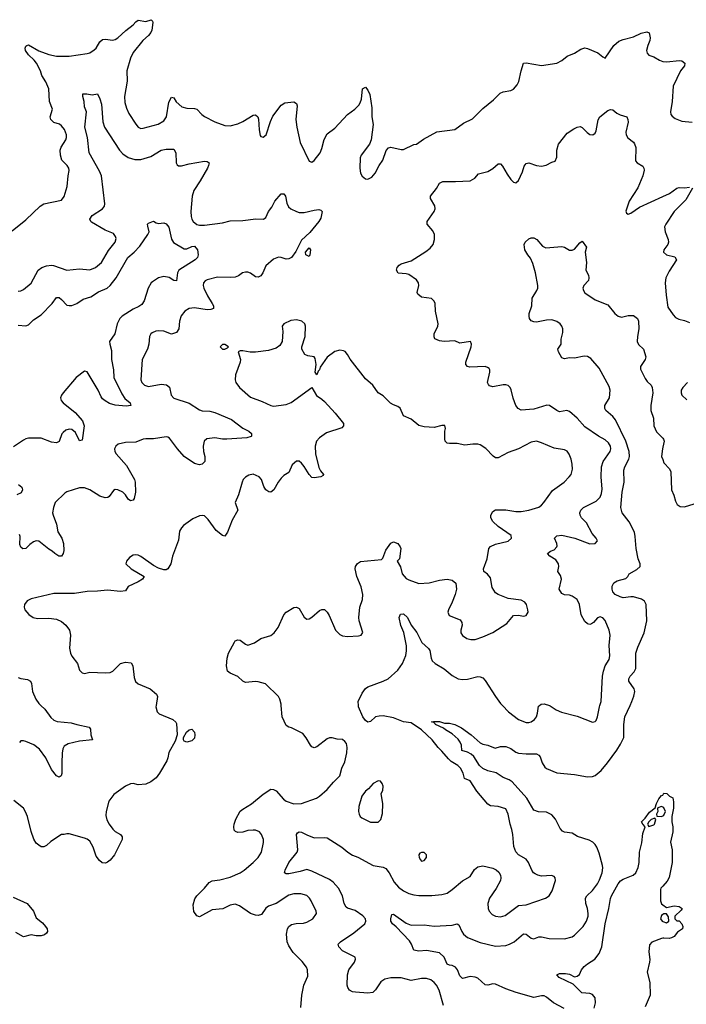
# Model space of a CAD drawing. Header units: inches. Extents: x 2057696 to 2160536, y 827480 to 1016834.
# Tile 94 of 256: x 2094961 to 2100185, y 877659 to 885372. Entities that reach past the tile are written whole.
import ezdxf

# ---------------------------------------------------------------- set-up
doc = ezdxf.new("R2010")
doc.units = ezdxf.units.IN
doc.header["$MEASUREMENT"] = 0
for name, color, linetype in [('C0897', 7, 'Continuous'), ('C0898', 7, 'Continuous'), ('C1807', 7, 'Continuous'), ('C1808', 7, 'Continuous')]:
    doc.layers.add(name, color=color, linetype=linetype)

msp = doc.modelspace()

# ---------------------------------------------------------------- linework, layer by layer
at = {"layer": 'C0897', "color": 5}
for points, elevation in [([(2096029.7, 880000), (2096028.2, 879990), (2096037.3, 879950), (2096054.6, 879934.6), (2096161, 879890), (2096184, 879870), (2096190, 879858), (2096194.7, 879770), (2096179.7, 879720.4), (2096130, 879631.8), (2096122.9, 879590), (2096113.7, 879566.3), (2096057.4, 879470), (2096030, 879434), (2095990, 879401.6), (2095950, 879384.2), (2095890, 879378), (2095849.3, 879389.3), (2095830, 879386.6), (2095790, 879369.4), (2095698, 879302), (2095659.1, 879250), (2095637.7, 879170), (2095637.3, 879137.3), (2095644.5, 879104.5), (2095661.1, 879070), (2095690, 879032.2), (2095710, 879014), (2095750.3, 878990.3), (2095764, 878970), (2095764, 878950), (2095703, 878830), (2095670.3, 878789.7), (2095650, 878772.3), (2095633.8, 878766.2), (2095608.1, 878768.1), (2095585.4, 878785.4), (2095559.8, 878819.7), (2095536, 878890), (2095510, 878936.3), (2095490, 878952.8), (2095470, 878961.3), (2095350, 878994), (2095330, 878995.3), (2095310, 878988.7), (2095290, 878988.7), (2095204.1, 878935.9), (2095170, 878904), (2095150, 878894), (2095130, 878893.2), (2095110, 878905.2), (2095090, 878921.2), (2095073, 878953), (2095050, 879014), (2095022.8, 879130), (2095007.5, 879167.5), (2094990, 879195.1), (2094914.9, 879254.9)], 380), ([(2095126, 880000), (2095157.6, 879970), (2095205.8, 879905.8), (2095230, 879884.2), (2095254.4, 879874.4), (2095365.2, 879865.3), (2095410, 879850.3), (2095504.7, 879830), (2095515.5, 879815.5), (2095519.1, 879770), (2095531, 879730), (2095430, 879721.5), (2095341.4, 879698.6), (2095310, 879680.7), (2095299.6, 879660.4), (2095294.7, 879625.3), (2095290.2, 879550), (2095291.8, 879468.2), (2095286, 879450), (2095270, 879439.3), (2095250, 879449.6), (2095210, 879497.6), (2095165.8, 879590), (2095117.1, 879657.1), (2095072.2, 879692.2), (2095010, 879717.2), (2094990, 879723), (2094970, 879722), (2094960.4, 879710)], 360), ([(2097165.4, 877634.6), (2097173, 877730), (2097187.3, 877810), (2097218.9, 877881.1), (2097215.8, 877930), (2097208.2, 877950), (2097174.1, 877994.1), (2097104.7, 878064.7), (2097070, 878117), (2097057.7, 878150), (2097051.5, 878208.5), (2097059.5, 878250), (2097071.3, 878268.7), (2097090, 878284.9), (2097127.3, 878292.7), (2097185.8, 878294.2), (2097210, 878301.6), (2097259.3, 878330), (2097286, 878370), (2097284.5, 878390), (2097246, 878470), (2097231.9, 878491.9), (2097210, 878511.3), (2097163.7, 878523.7), (2097110, 878523.9), (2097070, 878513.3), (2096970, 878449.7), (2096910, 878427.8), (2096890, 878411.8), (2096856, 878364), (2096830, 878354.7), (2096810, 878356.4), (2096770, 878369.8), (2096684.5, 878430), (2096650, 878442.7), (2096610, 878436.9), (2096553.5, 878406.5), (2096470, 878400.4), (2096370, 878345.1), (2096350, 878351.8), (2096326, 878386), (2096321.4, 878438.6), (2096334.1, 878485.9), (2096349.6, 878510), (2096409.8, 878570.2), (2096445.5, 878614.5), (2096470, 878626.3), (2096530, 878633.8), (2096610, 878654.9), (2096690, 878690.3), (2096719.6, 878710), (2096789.6, 878770), (2096830, 878810.6), (2096855.6, 878850), (2096872.6, 878927.4), (2096871.2, 878950), (2096856.9, 878990), (2096840.9, 879010), (2096810, 879023), (2096790, 879024.7), (2096750, 879019.7), (2096710, 879007.6), (2096670, 879004.5), (2096652.1, 879012.1), (2096642.9, 879022.9), (2096638, 879050), (2096640.7, 879070), (2096655.1, 879110), (2096689, 879171), (2096710.8, 879189.2), (2096778.7, 879230), (2096870, 879305.7), (2096930, 879344.4), (2096950, 879342), (2096970, 879330.3), (2097027.6, 879267.6), (2097050, 879250.3), (2097110, 879229), (2097170, 879233.1), (2097286, 879274), (2097311.8, 879290), (2097370, 879343.1), (2097419.3, 879400.7), (2097469.2, 879450), (2097486, 879510), (2097510, 879558), (2097525.7, 879630), (2097528.2, 879670), (2097522, 879702), (2097510, 879718.4), (2097490, 879733), (2097450, 879736.9), (2097410, 879747.3), (2097390, 879747), (2097370, 879738), (2097290, 879675.1), (2097269.5, 879669.5), (2097250, 879677.2), (2097239.3, 879690), (2097207.3, 879747.3), (2097180.9, 879780.9), (2097090, 879825.2), (2097070, 879829.2), (2097050, 879844), (2097018, 879910), (2097010.5, 880000)], 380), ([(2098282.4, 877650), (2098248.2, 877770), (2098226.3, 877810), (2098207.8, 877830), (2098182, 877850), (2098150, 877862), (2098110, 877860.5), (2098030, 877845.7), (2097950, 877866.4), (2097870, 877867.1), (2097823.5, 877856.5), (2097790, 877835.1), (2097750, 877772), (2097727.6, 877752.4), (2097690, 877745.7), (2097593.7, 877753.7), (2097570, 877758), (2097544.5, 877770), (2097531.8, 877790), (2097527.3, 877810), (2097529.7, 877890), (2097541.1, 877930), (2097583.6, 877990), (2097593.8, 878013.8), (2097589, 878030), (2097490, 878078.4), (2097460.9, 878110), (2097458, 878130), (2097474, 878150), (2097579.9, 878220.1), (2097665.1, 878290), (2097674.5, 878310), (2097670.9, 878330), (2097650, 878352.2), (2097590, 878394.7), (2097530, 878412.4), (2097520.5, 878420.5), (2097504.1, 878450), (2097489.9, 878509.9), (2097458.7, 878570), (2097416.8, 878616.8), (2097390, 878637.2), (2097250, 878702.4), (2097210, 878715.8), (2097159.4, 878700.6), (2097070, 878682.2), (2097050, 878680.5), (2097035.1, 878690), (2097040.5, 878710), (2097071.1, 878770), (2097135.8, 878850), (2097141, 878870), (2097129.8, 878990), (2097136.9, 879003.1), (2097150, 879011.3), (2097170, 879008.9), (2097210, 878985.7), (2097270, 878962.4), (2097350, 878966.7), (2097370, 878963.7), (2097486, 878890), (2097531.4, 878851.4), (2097570, 878826.9), (2097610, 878812.4), (2097730, 878747.6), (2097810, 878732.6), (2097830, 878723.6), (2097857.7, 878690), (2097896.4, 878616.4), (2097930, 878578), (2097970, 878547.8), (2098010, 878528), (2098050, 878516.9), (2098090, 878512.3), (2098190, 878512.3), (2098270, 878520.2), (2098309.8, 878530.2), (2098350, 878558.3), (2098430, 878627), (2098490, 878660.3), (2098524.9, 878715.1), (2098550, 878736.8), (2098590, 878743), (2098670, 878726.3), (2098693.9, 878713.9), (2098714.9, 878694.9), (2098729.3, 878670), (2098732.7, 878650), (2098728.5, 878630), (2098694.3, 878565.7), (2098643.2, 878490), (2098629.3, 878450), (2098631.5, 878410), (2098638.9, 878390), (2098662.6, 878362.6), (2098690, 878349.3), (2098730, 878344.8), (2098764.9, 878355.1), (2098870, 878433.6), (2098930, 878438.5), (2099081.2, 878490), (2099111.2, 878508.8), (2099132.9, 878547.1), (2099160.7, 878630), (2099158, 878650), (2099150, 878661.2), (2099129.6, 878669.6), (2099050, 878663.1), (2099021.2, 878670), (2099000.6, 878680.6), (2098987.6, 878690), (2098973.3, 878710), (2098947.3, 878770), (2098930, 878796), (2098870, 878829.3), (2098850, 878853.2), (2098834.5, 878894.5), (2098826.6, 878990), (2098818.7, 879030), (2098805.6, 879070), (2098789.5, 879150), (2098771.6, 879190), (2098710, 879209.5), (2098650, 879213.3), (2098630, 879227.6), (2098544, 879330), (2098490, 879409.4), (2098447.9, 879427.9), (2098436.8, 879470), (2098414.6, 879510), (2098394.6, 879530), (2098341.7, 879561.7), (2098321.4, 879581.4), (2098270, 879643.4), (2098240.3, 879670), (2098194.6, 879730), (2098110.8, 879810), (2098030, 879862.9), (2097970, 879872.7), (2097890, 879902.6), (2097810, 879917.8), (2097777.2, 879917.2), (2097750.6, 879910), (2097710, 879874.3), (2097690, 879869.7), (2097670, 879882), (2097651.3, 879911.3), (2097617, 879990), (2097616.1, 880000)], 360), ([(2099227.7, 877627.7), (2099144.5, 877670), (2099090, 877715.8), (2099070, 877724.9), (2099050, 877726.9), (2098990, 877714), (2098852.2, 877752.2), (2098770, 877780.4), (2098690, 877817.2), (2098670, 877818.8), (2098630, 877808.5), (2098610, 877812.1), (2098550, 877863.9), (2098530, 877872.9), (2098490, 877876.8), (2098430, 877862.4), (2098410, 877882), (2098391.1, 877930), (2098375.1, 877950), (2098350, 877963.9), (2098330, 877965.8), (2098310, 877974), (2098288.3, 878030), (2098250, 878063.5), (2098150, 878082), (2098090, 878075.6), (2098050, 878083.7), (2098031.8, 878131.8), (2098016.9, 878156.9), (2097910, 878266.6), (2097882, 878290), (2097868.6, 878310), (2097868.6, 878330), (2097878, 878362), (2097890, 878365.5), (2097990, 878295.6), (2098030, 878280.3), (2098130, 878283.1), (2098210, 878270.3), (2098350, 878279.7), (2098390, 878288.5), (2098402.8, 878282.8), (2098425.2, 878230), (2098438.8, 878210), (2098470, 878182), (2098570, 878143.2), (2098690, 878115.2), (2098770, 878119.8), (2098800.5, 878130), (2098836.9, 878150), (2098910, 878210.4), (2098930, 878208.7), (2098970, 878176.5), (2098990, 878173.4), (2099030, 878187), (2099050, 878188.8), (2099110, 878174.6), (2099230, 878172.9), (2099290, 878188.9), (2099310, 878201.1), (2099377.2, 878270), (2099403.5, 878310), (2099416.2, 878350), (2099417.1, 878370), (2099410.8, 878410), (2099396.8, 878450), (2099395.4, 878490), (2099404.2, 878510), (2099450, 878552.2), (2099490, 878604.4), (2099505.8, 878634.2), (2099524.5, 878690), (2099529.7, 878729.7), (2099527.5, 878747.5), (2099502.8, 878842.8), (2099483.6, 878890), (2099471.6, 878910), (2099451.8, 878930), (2099424.5, 878944.5), (2099333.1, 878973.1), (2099290, 878999.1), (2099230, 879008.3), (2099214.8, 879014.7), (2099196.3, 879036.3), (2099159.8, 879110), (2099130, 879144.5), (2099090, 879164.6), (2099027.7, 879167.7), (2098990, 879180.5), (2098934.1, 879274.1), (2098820.9, 879400.9), (2098797, 879417), (2098750, 879434.8), (2098693.6, 879473.6), (2098630, 879488.5), (2098590, 879507), (2098565.4, 879530), (2098519.3, 879599.3), (2098499.1, 879619.1), (2098470, 879634), (2098426.2, 879646.2), (2098422.8, 879690), (2098413.8, 879713.8), (2098396.4, 879736.4), (2098350, 879778), (2098296.9, 879810), (2098283.1, 879823.1), (2098218.4, 879850), (2098217.2, 879857.2), (2098207, 879867), (2098188.7, 879871.3), (2098205.1, 879874.9), (2098250, 879873.4), (2098290, 879860.4), (2098330, 879861.2), (2098370.1, 879850.1), (2098424, 879824), (2098498.4, 879770), (2098570, 879707.7), (2098590, 879697.3), (2098630, 879690.5), (2098685.8, 879665.8), (2098730, 879679.1), (2098770, 879679.3), (2098810, 879662), (2098850, 879634.3), (2098870, 879627.2), (2098930, 879620.2), (2099010, 879620.3), (2099030, 879610.4), (2099039, 879599), (2099056.5, 879550), (2099077.1, 879517.1), (2099090, 879505.7), (2099170, 879472.2), (2099310, 879458.5), (2099410, 879440.2), (2099450, 879444.2), (2099470, 879451.3), (2099517.7, 879490), (2099568, 879550), (2099640.4, 879650), (2099670, 879695.8), (2099695.6, 879750), (2099695.5, 879850), (2099703.1, 879910), (2099744.8, 880000)], 340), ([(2098745, 880000), (2098792.4, 879950), (2098870.4, 879890), (2098930, 879866.7), (2098950, 879866.3), (2098970, 879872), (2098996.2, 879890), (2099011.6, 879910), (2099019.8, 879940.3), (2099025.8, 879994.2), (2099033.7, 880000)], 360), ([(2099112.3, 880000), (2099118.3, 879998.3), (2099165.2, 879965.2), (2099206.9, 879946.9), (2099330, 879915.8), (2099450, 879870.7), (2099470, 879874.8), (2099477.6, 879882.4), (2099489.6, 879910.4), (2099504.4, 879990), (2099507.5, 880000)], 360), ([(2099462.6, 877630), (2099472.8, 877670), (2099469.7, 877710), (2099450, 877737), (2099430, 877744.2), (2099366.6, 877750), (2099297.4, 877817.4), (2099189.3, 877870), (2099169.3, 877890), (2099190, 877899.5), (2099238.3, 877901.7), (2099270, 877896.5), (2099310, 877874.9), (2099330, 877878.7), (2099347.2, 877892.8), (2099364.7, 877930), (2099384.4, 877955.6), (2099410, 877977.6), (2099467.3, 878012.8), (2099502.8, 878057.2), (2099524.2, 878110), (2099549.8, 878290), (2099577.7, 878410), (2099590, 878488), (2099598.7, 878510), (2099650, 878602.8), (2099670, 878625.6), (2099690, 878639.4), (2099769.1, 878670.9), (2099789.7, 878690), (2099808.2, 878730), (2099815.1, 878770), (2099817.4, 878850), (2099835.1, 878924.9), (2099842.9, 878997.1), (2099862, 879050), (2099844, 879070), (2099834, 879090), (2099862, 879118), (2099896, 879164), (2099942, 879198), (2099950, 879232), (2099969, 879270), (2099990, 879294), (2100000, 879297.3)], 320), ([(2100000, 879203.3), (2099990, 879208.7), (2099962, 879198), (2099958, 879190), (2099961, 879170), (2099951.3, 879150), (2099952.7, 879132.7), (2099990, 879131.3), (2100000, 879136.7)], 320), ([(2100000, 878586.1), (2099985.5, 878570), (2099981.7, 878558.3), (2099982, 878470), (2099990, 878446), (2100000, 878439)], 320), ([(2094910, 878499.1), (2095018.8, 878450), (2095070.7, 878390), (2095090, 878338), (2095138.8, 878298.8), (2095164.7, 878270), (2095176, 878250), (2095178, 878230), (2095170, 878218), (2095155.3, 878204.7), (2095130, 878195.3), (2095090, 878195.3), (2095050, 878204), (2094990, 878189.2), (2094930, 878221.2)], 380), ([(2100000, 878362.7), (2099990, 878356), (2099983.7, 878330), (2099996, 878310), (2100000, 878308.7)], 320), ([(2100000, 878176.5), (2099990, 878174.3), (2099915.1, 878144.9), (2099895.8, 878124.2), (2099890.3, 878070.3), (2099898, 878010), (2099896.5, 877990), (2099878.9, 877910), (2099898.9, 877830), (2099900.4, 877730), (2099861.4, 877638.6)], 320)]:
    msp.add_lwpolyline(points, dxfattribs=dict(at, elevation=elevation))
for points, elevation in [([(2096270, 879713.3), (2096250, 879720.9), (2096244.7, 879730), (2096245.4, 879750), (2096268.2, 879791.8), (2096290, 879810.3), (2096310, 879813.7), (2096331.9, 879791.9), (2096334.4, 879770), (2096330, 879745.2), (2096310, 879723.6)], 380), ([(2097770, 879408.7), (2097732, 879390), (2097693.2, 879346.8), (2097670, 879329), (2097643, 879290), (2097618, 879210), (2097616.3, 879170), (2097620.7, 879150), (2097630.5, 879130.5), (2097641.1, 879121.1), (2097710, 879087.3), (2097770, 879087.3), (2097792.3, 879107.7), (2097804.8, 879155.2), (2097807.6, 879230), (2097792.7, 879310), (2097805.6, 879334.4), (2097809.1, 879369.1), (2097802, 879390), (2097788.4, 879408.4)], 380), ([(2099938, 879118), (2099910, 879108), (2099890, 879088), (2099881, 879070), (2099890, 879052), (2099930, 879064.7), (2099935.3, 879070), (2099946, 879106)], 320), ([(2098130, 878848.7), (2098110, 878848.7), (2098096.9, 878843.1), (2098087.7, 878830), (2098091, 878810), (2098101, 878790), (2098110, 878781), (2098130, 878784.7), (2098148.7, 878810), (2098148.7, 878830)], 380)]:
    msp.add_lwpolyline(points, close=True, dxfattribs=dict(at, elevation=elevation))
at = {"layer": 'C0898', "color": 5}
for points, elevation in [([(2094902.8, 883717.2), (2095010, 883803), (2095122.7, 883910), (2095149.2, 883930), (2095290, 883959.3), (2095310, 883987.3), (2095334.5, 884065.5), (2095339.8, 884150), (2095349.7, 884190), (2095346.9, 884210), (2095334.3, 884230), (2095292.7, 884272.7), (2095282, 884310), (2095278.2, 884350), (2095285.5, 884374.5), (2095322.3, 884430), (2095328.4, 884450), (2095328.4, 884470), (2095311.5, 884511.5), (2095290, 884540.5), (2095272.2, 884552.2), (2095230, 884567.6), (2095206.4, 884590), (2095199.2, 884610), (2095217.6, 884670), (2095194.3, 884730), (2095188.4, 884830), (2095165.6, 884885.6), (2095135.9, 884935.9), (2095124.5, 884970), (2095093.2, 885030), (2095075.6, 885055.6), (2095030, 885097.3), (2095006.9, 885130), (2095003.8, 885150), (2095010, 885165.7), (2095016.2, 885170), (2095030, 885174.3), (2095110, 885128.4), (2095190, 885098.9), (2095250, 885085.2), (2095350, 885084.9), (2095490, 885106.5), (2095510, 885112.8), (2095545, 885135), (2095559.7, 885150), (2095590, 885199.5), (2095610, 885216.5), (2095630, 885219.6), (2095690, 885211.6), (2095710, 885216.9), (2095730, 885228.9), (2095791.7, 885288.3), (2095850, 885331.8), (2095870, 885354.4), (2095890, 885368.5), (2095950, 885357.4), (2095991.8, 885371.8), (2096001.1, 885361.1), (2096003.7, 885350), (2095997.8, 885290), (2095990, 885271.8), (2095970, 885247.6), (2095925.8, 885210), (2095850, 885114.7), (2095830.2, 885070), (2095799.6, 884970), (2095803.1, 884890), (2095781.5, 884770), (2095784.2, 884724.2), (2095798, 884678), (2095816.7, 884636.7), (2095870, 884554), (2095890, 884530.6), (2095910, 884520.5), (2095930, 884522), (2096046.7, 884553.3), (2096090, 884579.5), (2096111.7, 884610), (2096130, 884726.8), (2096150, 884765.5), (2096170, 884759.1), (2096187.7, 884727.7), (2096233, 884690), (2096270, 884677.8), (2096330, 884677.4), (2096350, 884672.2), (2096388, 884628), (2096410, 884612.4), (2096490, 884572.2), (2096570, 884543.7), (2096610, 884540.3), (2096670, 884556.9), (2096710, 884573.8), (2096790, 884623.7), (2096810, 884626), (2096828, 884610), (2096833.1, 884593.1), (2096837.6, 884510), (2096845.1, 884465.1), (2096850, 884456), (2096870, 884450.8), (2096891.6, 884470), (2096925.7, 884574.3), (2096944, 884616), (2097010, 884702), (2097040.1, 884719.9), (2097110, 884727.7), (2097130, 884716), (2097135.8, 884695.8), (2097125, 884590), (2097133, 884530), (2097160.2, 884410), (2097230, 884264.7), (2097250, 884254.8), (2097270, 884267.7), (2097316.8, 884330), (2097330, 884362.8), (2097346.8, 884433.2), (2097370, 884478.4), (2097430, 884522), (2097530, 884628.8), (2097586.6, 884670), (2097618.4, 884701.6), (2097630, 884720.7), (2097639.3, 884750), (2097648.6, 884831.4), (2097670, 884842), (2097690, 884820.7), (2097705.7, 884785.7), (2097721.3, 884681.3), (2097721.3, 884610), (2097731.4, 884550), (2097714.9, 884430), (2097703.6, 884396.4), (2097637.4, 884310), (2097629.1, 884290), (2097627.6, 884210), (2097632.4, 884170), (2097644.9, 884144.9), (2097670, 884126), (2097690, 884123.8), (2097721, 884139), (2097747, 884170), (2097778, 884230), (2097807.5, 884272.5), (2097832.3, 884347.7), (2097852.5, 884367.5), (2097870, 884374), (2097950, 884354), (2097970, 884355.5), (2098050, 884393.4), (2098070, 884397.3), (2098124.6, 884435.4), (2098230, 884493), (2098370, 884510.5), (2098440, 884560), (2098510, 884594.9), (2098590, 884677), (2098674.9, 884745.1), (2098725, 884795), (2098750, 884806), (2098810, 884816.4), (2098830, 884828), (2098858.7, 884861.3), (2098872.9, 884887.1), (2098890, 884971), (2098910, 885030.8), (2098930, 885034), (2099050, 885014), (2099170, 885030.4), (2099208.5, 885051.5), (2099250, 885086), (2099309.2, 885110), (2099358, 885142), (2099390, 885150.3), (2099410, 885146), (2099491.8, 885111.8), (2099530, 885081), (2099550, 885071.3), (2099616.3, 885170), (2099656.8, 885203.2), (2099690, 885217.4), (2099770, 885238.3), (2099830, 885267), (2099876.4, 885276.4), (2099894, 885270), (2099900.5, 885230), (2099899.3, 885210), (2099883, 885170), (2099873.4, 885130), (2099877.3, 885110), (2099890, 885094.8), (2099930, 885080.5), (2099974.1, 885054.1), (2100000, 885044.8)], 380), ([(2094950, 883244.9), (2094970, 883248), (2094990, 883258), (2095051, 883309), (2095106, 883410), (2095134, 883430), (2095170, 883445), (2095209.5, 883449.5), (2095226.7, 883446.7), (2095330, 883409.1), (2095430, 883420.3), (2095510, 883412.9), (2095556.2, 883430), (2095603.5, 883470), (2095656.2, 883563.8), (2095709.7, 883630), (2095716.9, 883656.9), (2095712.7, 883672.7), (2095696.2, 883696.2), (2095630, 883723.5), (2095525.1, 883785.1), (2095518, 883790), (2095511.8, 883810), (2095530, 883837.6), (2095609.7, 883890.3), (2095625.1, 883910), (2095629.6, 883930.4), (2095601.1, 884150), (2095586.2, 884186.2), (2095504.8, 884330), (2095491.6, 884450), (2095472.4, 884530), (2095483.9, 884650), (2095468.7, 884690), (2095465.6, 884730), (2095455.8, 884770), (2095457.2, 884790), (2095487.9, 884792.1), (2095530, 884784), (2095570.6, 884790), (2095590, 884750.7), (2095602.1, 884710), (2095612.8, 884572.8), (2095625.1, 884530), (2095744.4, 884350), (2095770, 884320.8), (2095810, 884292.3), (2095864.2, 884275.8), (2095910, 884277.4), (2095990, 884299.6), (2096070, 884350.2), (2096110, 884357.8), (2096170, 884358), (2096183.7, 884330), (2096186.4, 884250), (2096194.6, 884234.6), (2096206.9, 884226.9), (2096230, 884227.2), (2096290, 884242.3), (2096410, 884263.1), (2096430, 884261.6), (2096444.9, 884250), (2096442, 884230), (2096432.4, 884210), (2096376.5, 884110), (2096326.1, 884033.9), (2096313.1, 883990), (2096303.5, 883870), (2096306, 883830), (2096310.3, 883810), (2096321.1, 883790), (2096350, 883766.5), (2096370, 883761.3), (2096410, 883761.8), (2096550, 883780.2), (2096610, 883795.2), (2096710, 883798.2), (2096812.6, 883812.6), (2096871.5, 883808.5), (2096890, 883822.8), (2096911.8, 883868.2), (2096936.9, 883903.1), (2096961.6, 883950), (2097010, 884006.8), (2097030, 884006.8), (2097044, 883990), (2097054.9, 883934.9), (2097066.4, 883906.4), (2097086, 883890), (2097130, 883868.2), (2097150, 883861.6), (2097190, 883860.3), (2097270, 883881.1), (2097305.2, 883885.2), (2097320.7, 883880.7), (2097330.7, 883870), (2097321.7, 883818.3), (2097305.5, 883790), (2097233.9, 883706.1), (2097170, 883646), (2097125, 883555), (2097091, 883509), (2097070, 883497.4), (2097050, 883497.2), (2097010, 883509.7), (2096990, 883511.1), (2096950, 883496.4), (2096890, 883444.7), (2096865.8, 883390), (2096850, 883365.4), (2096830, 883355.3), (2096810, 883358), (2096770, 883387.6), (2096750, 883394.7), (2096730, 883395.1), (2096706, 883390), (2096675.3, 883364.7), (2096650, 883356.2), (2096610, 883351.6), (2096510, 883355.6), (2096430, 883334.3), (2096414.3, 883325.7), (2096402, 883310), (2096399.6, 883290), (2096405.2, 883270), (2096433.4, 883210), (2096470.3, 883150), (2096479.5, 883130), (2096479.1, 883110), (2096458, 883102), (2096430, 883099.3), (2096330, 883114.6), (2096289.2, 883110.8), (2096254.9, 883090), (2096226.6, 883053.4), (2096214, 883010), (2096208.7, 882951.3), (2096190, 882922), (2096150, 882909.7), (2096090, 882930.9), (2096050, 882935.4), (2096027.7, 882932.2), (2096000.2, 882919.7), (2095988.2, 882910), (2095979.5, 882890), (2095973.8, 882830), (2095962.8, 882790), (2095922, 882710), (2095911.6, 882550), (2095919.6, 882530), (2095938.4, 882510), (2095970, 882498), (2096070, 882517.6), (2096112.5, 882512.5), (2096134, 882494), (2096148.2, 882430), (2096168.5, 882408.5), (2096290, 882367.7), (2096370, 882315.9), (2096390, 882308.8), (2096450, 882305.4), (2096490, 882295.9), (2096621.2, 882241.2), (2096710, 882172.9), (2096758, 882150), (2096778, 882130), (2096778, 882110), (2096774.1, 882105.9), (2096742.4, 882097.6), (2096584.9, 882085), (2096550, 882086.2), (2096490, 882097.7), (2096428, 882090), (2096406.5, 882070), (2096399, 882030), (2096402.7, 881990), (2096412.7, 881950), (2096411.8, 881910), (2096390.8, 881890), (2096370, 881885.1), (2096330, 881894.7), (2096250, 881950.8), (2096197.2, 882010), (2096133.9, 882093.9), (2096121.3, 882101.3), (2096110, 882104.2), (2096009.7, 882089.7), (2095950, 882089.7), (2095930, 882086.3), (2095870, 882063.1), (2095790, 882060.5), (2095732.1, 882047.9), (2095713.4, 882030), (2095704.9, 882010), (2095707.7, 881990), (2095718, 881970), (2095799.2, 881879.2), (2095860.2, 881770), (2095867.1, 881750), (2095869.1, 881670), (2095858.8, 881621.2), (2095850, 881608.2), (2095830, 881602), (2095810, 881616.2), (2095790, 881649.6), (2095770, 881669.7), (2095730, 881689.7), (2095710, 881691.1), (2095696, 881684), (2095663.1, 881636.9), (2095651.5, 881628.5), (2095630, 881625.4), (2095590, 881638.5), (2095510, 881689.7), (2095470, 881705.6), (2095430, 881704.5), (2095330, 881674), (2095315.6, 881664.4), (2095240.4, 881590), (2095224.9, 881550), (2095219.3, 881510), (2095223, 881490), (2095250, 881421), (2095261.2, 881361.2), (2095291.8, 881310), (2095305.7, 881270), (2095306.4, 881213.6), (2095302, 881190), (2095290, 881169.5), (2095268.7, 881170), (2095235.3, 881190), (2095215.3, 881210), (2095190, 881223.7), (2095110, 881287.3), (2095090, 881289.6), (2095070, 881280.7), (2095040.2, 881259.8), (2095010, 881229.6), (2094987.1, 881227.1), (2094970, 881240.9), (2094962.2, 881262.2), (2094964.4, 881324.4), (2094960.5, 881340.5)], 360), ([(2099507.5, 880000), (2099516.9, 880030), (2099528.5, 880230), (2099535.1, 880270), (2099549.8, 880310), (2099579.7, 880360.3), (2099586.8, 880390), (2099580.4, 880470), (2099587.6, 880550), (2099580.7, 880590), (2099550, 880665.2), (2099530, 880687), (2099522, 880690), (2099510, 880693.3), (2099490, 880686.6), (2099457.3, 880650), (2099441.3, 880638.7), (2099430, 880634), (2099410, 880638.4), (2099390, 880657), (2099360.4, 880710), (2099346.6, 880790), (2099329.5, 880830), (2099290, 880856.9), (2099270, 880863), (2099230, 880865.6), (2099210, 880876), (2099189.6, 880910), (2099207.9, 880990), (2099198.7, 881018.7), (2099177.4, 881050), (2099186.6, 881090), (2099184.5, 881110), (2099162.1, 881142.1), (2099115.1, 881170), (2099097, 881190), (2099121.2, 881210), (2099150, 881220.3), (2099170, 881242), (2099173.3, 881250), (2099169.7, 881270), (2099153.3, 881310), (2099170, 881330.2), (2099210, 881334), (2099311.8, 881311.8), (2099430, 881265.7), (2099471.2, 881268.8), (2099489.3, 881290), (2099479.3, 881310), (2099446.3, 881346.3), (2099402, 881430), (2099364.7, 881470), (2099352.8, 881490), (2099351.1, 881510), (2099358, 881530), (2099378.4, 881550), (2099479.8, 881600.2), (2099510, 881630.6), (2099520.5, 881659.5), (2099525.8, 881694.2), (2099517.5, 881790), (2099521, 881870), (2099532.5, 881910), (2099589, 881990), (2099593.7, 882010), (2099590.6, 882030), (2099576.1, 882056.1), (2099550, 882080.8), (2099495.8, 882110), (2099390, 882183.1), (2099330, 882249.7), (2099270, 882302), (2099249.6, 882309.6), (2099190, 882300.5), (2099170, 882309.6), (2099112.7, 882350), (2099092.3, 882352.2), (2098990, 882320.4), (2098890, 882313), (2098866.1, 882326.1), (2098850, 882349.3), (2098827.4, 882407.4), (2098813, 882473), (2098805.4, 882490), (2098790, 882505.4), (2098770, 882511.9), (2098750, 882510.8), (2098670, 882495.6), (2098643.3, 882503.3), (2098633.6, 882513.6), (2098627.6, 882530), (2098645.6, 882610), (2098644.5, 882630), (2098638.9, 882638.9), (2098628.1, 882648.1), (2098610, 882654), (2098489.7, 882649.7), (2098470, 882656), (2098458, 882670), (2098456.9, 882690), (2098498.7, 882810), (2098502, 882830), (2098494, 882850), (2098410, 882838.7), (2098370, 882856.2), (2098288.7, 882851.3), (2098250, 882856.4), (2098213.3, 882873.3), (2098208, 882888), (2098209.7, 882910), (2098238.7, 882970), (2098240.7, 882990), (2098219.5, 883090), (2098216, 883150), (2098210, 883168), (2098189.1, 883189.1), (2098110, 883199.5), (2098082, 883222), (2098075.5, 883235.5), (2098087.8, 883290), (2098086, 883310), (2098070, 883335.1), (2098010, 883374.7), (2097990, 883381.3), (2097927.6, 883387.6), (2097912.7, 883410), (2097919.5, 883430), (2097935.1, 883450), (2097950, 883458.7), (2098030, 883483), (2098144.9, 883555.1), (2098177.7, 883582.3), (2098200.9, 883610), (2098212.7, 883650), (2098212.3, 883690), (2098198.3, 883718.3), (2098155.1, 883770), (2098154.5, 883790), (2098209.6, 883870), (2098217.6, 883890), (2098214.9, 883914.9), (2098180.9, 883970), (2098180.9, 883990), (2098227, 884050), (2098250, 884090.5), (2098276.2, 884103.8), (2098376.9, 884103.1), (2098490, 884110.7), (2098529, 884130), (2098556.6, 884163.4), (2098630, 884182.4), (2098670, 884206), (2098710, 884242), (2098722.8, 884242.8), (2098730, 884242.8), (2098744.9, 884224.9), (2098780.7, 884160.7), (2098810, 884120.7), (2098830, 884098.8), (2098850, 884094.8), (2098870, 884111), (2098900.7, 884179.3), (2098915.6, 884224.4), (2098930, 884246), (2098950, 884250.8), (2099010, 884230.4), (2099050, 884224.4), (2099087.2, 884232.8), (2099130, 884256), (2099157.2, 884262.8), (2099170, 884294), (2099169.3, 884350), (2099184.1, 884395.9), (2099250, 884482), (2099303.2, 884516.8), (2099329.5, 884530.5), (2099354.4, 884534.4), (2099370, 884527.7), (2099408, 884488), (2099430, 884472.7), (2099451.2, 884468.8), (2099470, 884482), (2099479.8, 884500.2), (2099493.7, 884586.3), (2099507.6, 884610), (2099570, 884661.6), (2099590, 884668), (2099610, 884664.9), (2099640.3, 884640.3), (2099666.1, 884626.1), (2099718, 884610), (2099727.7, 884590), (2099728.2, 884570), (2099710.4, 884490), (2099712.4, 884470), (2099725.8, 884445.8), (2099770, 884412.7), (2099779.9, 884399.9), (2099788.5, 884370), (2099787.1, 884267.1), (2099798.8, 884250), (2099843.4, 884223.4), (2099853, 884210), (2099854.2, 884194.2), (2099844.6, 884150), (2099806, 884054), (2099736.4, 883950), (2099710.9, 883870.9), (2099717.3, 883857.3), (2099730, 883848.4), (2099750, 883856.3), (2099817.6, 883902.4), (2100000, 883986.1)], 360), ([(2094950, 882978.9), (2095010, 882974), (2095030, 882981.7), (2095070, 883020.3), (2095130, 883059.5), (2095214.5, 883150), (2095250, 883196.4), (2095270, 883195.3), (2095290, 883180.3), (2095330, 883136.9), (2095350, 883132.4), (2095370, 883134.2), (2095410, 883147.5), (2095457.5, 883182.5), (2095518.8, 883201.2), (2095578.7, 883241.3), (2095647.3, 883270), (2095670, 883289.4), (2095717.5, 883350), (2095809.8, 883510), (2095857.4, 883550), (2095902, 883598), (2095966.6, 883690), (2095976, 883710), (2095965.2, 883754.8), (2095964, 883770), (2095970, 883778), (2096010, 883794), (2096030, 883781), (2096050, 883774.8), (2096090, 883781), (2096110, 883774), (2096130, 883746.8), (2096151.9, 883651.9), (2096166.7, 883626.7), (2096250, 883577.8), (2096270, 883576.3), (2096310, 883595.3), (2096330, 883597), (2096354.7, 883570), (2096360.7, 883530), (2096355.1, 883510), (2096335.2, 883490), (2096209, 883411), (2096197.5, 883390), (2096190, 883325.6), (2096170, 883329.8), (2096132.5, 883352.5), (2096090, 883359.7), (2096050, 883349.3), (2096000.8, 883319.2), (2095990.2, 883310), (2095969.2, 883270), (2095935.5, 883170), (2095917.9, 883142.1), (2095895.7, 883124.3), (2095850, 883105), (2095763.8, 883050), (2095746.4, 883030), (2095725.4, 882990), (2095706.5, 882910), (2095665.7, 882850), (2095666.5, 882830), (2095679.5, 882779.5), (2095680.9, 882710), (2095695.5, 882630), (2095700.2, 882570), (2095761.5, 882441.5), (2095784.8, 882404.8), (2095826, 882370), (2095831.3, 882350), (2095795.2, 882344.8), (2095710, 882351.3), (2095664.4, 882364.4), (2095630, 882385.6), (2095610, 882401.6), (2095598.4, 882418.4), (2095575.5, 882470), (2095490, 882613.3), (2095470, 882618), (2095403, 882570), (2095302.4, 882450), (2095288.2, 882430), (2095281.6, 882410), (2095285.5, 882390), (2095302.4, 882370), (2095395.6, 882295.6), (2095453.7, 882230), (2095465.7, 882190), (2095450, 882079), (2095430, 882073.2), (2095398.5, 882138.5), (2095370, 882161.1), (2095350, 882163.5), (2095323.4, 882156.6), (2095301, 882139), (2095292.1, 882127.9), (2095271.3, 882068.7), (2095250, 882056.9), (2095210, 882062.6), (2095130, 882093), (2095030, 882093.3), (2095010, 882089.6), (2094990, 882078.4), (2094913.7, 882026.3)], 340), ([(2099744.8, 880000), (2099758.6, 880030), (2099774.2, 880074.2), (2099780.7, 880110), (2099776.8, 880130), (2099733.3, 880190), (2099733.3, 880210), (2099744.8, 880230), (2099775.7, 880264.3), (2099788.4, 880290), (2099789, 880410), (2099804.4, 880455.6), (2099855.1, 880570), (2099875.7, 880664.3), (2099871.5, 880791.5), (2099858.1, 880818.2), (2099833.2, 880833.2), (2099770, 880850.7), (2099750, 880852.4), (2099690, 880844.5), (2099666, 880850), (2099627, 880870), (2099609.6, 880890), (2099604.5, 880910), (2099604.8, 880935.2), (2099618, 880962), (2099643.8, 880976.2), (2099710, 880994.4), (2099727.3, 881010), (2099736.2, 881030), (2099796, 881064), (2099822, 881090), (2099822.7, 881110), (2099807.3, 881150), (2099791.4, 881230), (2099784.9, 881324.9), (2099778.1, 881358.2), (2099738.3, 881438.3), (2099681.7, 881510), (2099670.9, 881550), (2099683, 881670), (2099699.1, 881750), (2099696.5, 881843.5), (2099704.2, 881870), (2099735.4, 881930), (2099739.5, 881950), (2099738, 881990), (2099711.2, 882070), (2099630, 882238.7), (2099610, 882264), (2099554.5, 882310), (2099545.9, 882325.9), (2099546.6, 882350), (2099582, 882410), (2099587.7, 882470), (2099579.2, 882499.2), (2099502, 882642), (2099437.1, 882717.1), (2099410, 882734), (2099384.2, 882735.8), (2099310, 882720.7), (2099270, 882722.7), (2099230, 882716), (2099210, 882724), (2099182.7, 882770), (2099179, 882790), (2099204, 882830), (2099203.7, 882870), (2099217.3, 882922.8), (2099216.4, 882950), (2099209.7, 882970), (2099195.8, 882990), (2099170, 883007.2), (2099130, 883019.7), (2099090, 883018.9), (2099010, 883002), (2098990, 883004.5), (2098970, 883014), (2098957.2, 883030), (2098953.2, 883050), (2098953.2, 883070), (2098974, 883130), (2098977.2, 883190), (2099014, 883250), (2099020.5, 883270), (2099020.5, 883290), (2099002.6, 883390), (2098981.3, 883461.3), (2098964.1, 883504.1), (2098942, 883530), (2098919, 883570), (2098914, 883610), (2098921.2, 883630), (2098950, 883654), (2098970, 883662.8), (2098990, 883662.8), (2099014.8, 883650), (2099057.6, 883597.6), (2099085.1, 883585.1), (2099210, 883595.5), (2099231.3, 883590), (2099270, 883566.8), (2099290, 883566.8), (2099310, 883574), (2099350, 883622.8), (2099370, 883636), (2099402, 883590), (2099391.3, 883550), (2099402.8, 883470), (2099397.3, 883410), (2099417.3, 883370), (2099420.7, 883350), (2099418.8, 883330), (2099382, 883290), (2099373, 883270), (2099378.4, 883250), (2099390, 883233.4), (2099470, 883176.4), (2099570, 883138.4), (2099624.4, 883070), (2099650, 883048.4), (2099677.2, 883042.8), (2099730, 883055.5), (2099770, 883054.9), (2099802, 883030), (2099810, 883011.3), (2099814, 882950), (2099802.7, 882890), (2099800.3, 882850), (2099810, 882827.7), (2099850.5, 882790), (2099868, 882730), (2099863, 882710), (2099825.1, 882654.9), (2099826.4, 882633.6), (2099862.3, 882562.3), (2099879.1, 882539.1), (2099910.3, 882510.3), (2099917.6, 882490), (2099922.7, 882450), (2099907.6, 882350), (2099906.7, 882310), (2099927.6, 882250), (2099931.2, 882190), (2099950, 882143.7), (2100000, 882093.1)], 340), ([(2097010.5, 880000), (2097009.7, 880010.3), (2097000.4, 880050), (2096990, 880071.5), (2096888.5, 880168.5), (2096830, 880186.3), (2096810, 880188.2), (2096730, 880180.9), (2096710, 880189.5), (2096670, 880227.3), (2096610, 880252.7), (2096590, 880269.3), (2096582.6, 880310), (2096586.2, 880370), (2096596.4, 880410), (2096643.3, 880496.7), (2096650, 880505.5), (2096670, 880514.9), (2096690, 880513), (2096730, 880480.5), (2096750, 880472.4), (2096800.9, 880490), (2096850, 880524.2), (2096930, 880548.4), (2096956.2, 880570), (2096986.6, 880610), (2097030, 880710.4), (2097050, 880730.4), (2097110, 880768.2), (2097130.4, 880770.4), (2097150, 880758.8), (2097190, 880690.8), (2097210, 880677.3), (2097230, 880678.8), (2097250, 880690.7), (2097310, 880744), (2097330, 880750.8), (2097350, 880751), (2097370, 880731), (2097385.1, 880705.1), (2097437.1, 880590), (2097470, 880557.1), (2097490, 880546.4), (2097530, 880540.5), (2097615.5, 880544.5), (2097638, 880550), (2097649, 880571), (2097622.3, 880662.3), (2097618.7, 880690), (2097626.9, 880770), (2097646.9, 880830), (2097651, 880870), (2097636, 880930), (2097603.1, 881010), (2097589.7, 881070), (2097591.5, 881090), (2097607.2, 881112.8), (2097632.2, 881127.8), (2097795.6, 881144.4), (2097806.3, 881153.7), (2097830, 881217), (2097870, 881270.7), (2097890, 881280.7), (2097924.7, 881270), (2097943.5, 881243.5), (2097946.8, 881230), (2097937.3, 881150), (2097918, 881130), (2097945.3, 881085.3), (2097959.5, 881030), (2097990, 880994.4), (2098010, 880983.1), (2098090, 880956.4), (2098170, 880961.7), (2098250, 880982), (2098310, 880988.4), (2098350, 880980.5), (2098377.7, 880957.7), (2098384.4, 880910), (2098374, 880870), (2098351.2, 880808.8), (2098320.4, 880750), (2098315.5, 880730), (2098326.1, 880706.1), (2098413.4, 880670), (2098426, 880650), (2098428.4, 880630), (2098418.4, 880590), (2098418.4, 880570), (2098430, 880548), (2098464.2, 880524.2), (2098496.2, 880516.2), (2098530, 880517.4), (2098590, 880537.4), (2098670, 880572.8), (2098778.3, 880641.7), (2098830, 880706), (2098870, 880706.8), (2098910, 880698.8), (2098930, 880704.7), (2098945.2, 880730), (2098943.7, 880750), (2098931.6, 880790), (2098919.5, 880810), (2098890, 880826), (2098790, 880836.9), (2098710.5, 880869.5), (2098690, 880883.5), (2098664.2, 880924.2), (2098650, 880999.5), (2098628, 881028), (2098599.5, 881050), (2098594.5, 881070), (2098624, 881150), (2098638.4, 881230), (2098650, 881244.9), (2098690, 881263.7), (2098790, 881287), (2098816, 881310), (2098811.2, 881331.2), (2098710, 881403.1), (2098670, 881442.4), (2098653.3, 881470), (2098653.6, 881490), (2098670, 881520.7), (2098690, 881532.7), (2098770, 881532.4), (2098850, 881519.5), (2098890, 881518.7), (2098950, 881528.8), (2099030, 881554), (2099050, 881568.5), (2099068, 881590), (2099136, 881684), (2099227.3, 881750), (2099266, 881790), (2099281.6, 881810), (2099293, 881850), (2099291.3, 881890), (2099283.6, 881930), (2099268.1, 881968.1), (2099252.1, 881992.1), (2099230, 882001.3), (2099150, 882016.4), (2099050, 882058.2), (2099010.3, 882069.7), (2098970, 882062), (2098870.2, 882009.8), (2098790, 881981.7), (2098710, 881938.7), (2098690, 881939.6), (2098672.1, 881952.1), (2098613.4, 882013.4), (2098570, 882042.4), (2098550, 882047.6), (2098512.7, 882047.3), (2098450, 882039.3), (2098390, 882052.7), (2098330, 882052), (2098310, 882056), (2098296, 882070), (2098291.8, 882090), (2098292, 882148), (2098297.2, 882170), (2098292.9, 882192.9), (2098270, 882192.7), (2098210, 882176.9), (2098130, 882183), (2098090, 882194), (2098030, 882242.9), (2097969.6, 882269.6), (2097942, 882330), (2097923.2, 882343.2), (2097890, 882354.5), (2097867.6, 882367.6), (2097810, 882425.2), (2097769.2, 882450), (2097729.5, 882509.5), (2097670, 882559), (2097551.5, 882711.5), (2097529.3, 882750), (2097511.5, 882771.5), (2097498, 882778), (2097470, 882782.7), (2097430, 882772.7), (2097370, 882729.3), (2097314.9, 882650), (2097310, 882629.2), (2097300.9, 882619.1), (2097288.9, 882588.9), (2097277.2, 882610), (2097284.5, 882670), (2097277, 882717), (2097268, 882730), (2097218.6, 882738.6), (2097195.3, 882750), (2097172.7, 882790), (2097172.3, 882810), (2097199.3, 882890), (2097202, 882970), (2097194.5, 882990), (2097172.7, 883010), (2097130, 883020.5), (2097085.5, 883014.5), (2097030.5, 882989.5), (2097018.8, 882970), (2097022, 882930), (2097019.1, 882850), (2097000.9, 882819.1), (2096970, 882797.6), (2096910, 882779.7), (2096810, 882768.5), (2096768.1, 882768.1), (2096710, 882779.3), (2096690, 882779), (2096672, 882770), (2096692.7, 882710), (2096690, 882689), (2096652, 882590), (2096648.4, 882550), (2096655.8, 882530), (2096683.7, 882490), (2096770, 882414.3), (2096862, 882382), (2096930, 882348.7), (2096950, 882345.3), (2097050, 882358.3), (2097087.6, 882372.4), (2097250.7, 882490.7), (2097286.9, 882426.9), (2097330, 882399.1), (2097350, 882380.7), (2097433.4, 882290), (2097498.8, 882210), (2097498.8, 882190), (2097485.5, 882174.5), (2097364.9, 882135), (2097310, 882096.9), (2097286.5, 882070), (2097276.1, 882030), (2097279.7, 881970), (2097305.4, 881865.4), (2097318.7, 881838.7), (2097342, 881810), (2097338.4, 881801.6), (2097322, 881790), (2097270, 881784.2), (2097250, 881787), (2097230, 881809.2), (2097190, 881873.2), (2097170, 881897.2), (2097150, 881914), (2097130, 881914), (2097095.2, 881884.8), (2097070, 881824), (2097030, 881800.7), (2097010, 881779.6), (2096985.7, 881750), (2096952, 881690), (2096930, 881671.8), (2096912.5, 881672.5), (2096889.5, 881689.5), (2096875.3, 881715.3), (2096856.3, 881770), (2096838, 881790), (2096790, 881811.5), (2096756.2, 881803.8), (2096730, 881789.4), (2096713, 881770), (2096704.4, 881750), (2096675.5, 881650), (2096650.5, 881590), (2096670.3, 881530), (2096627.2, 881452.8), (2096590, 881357.2), (2096570, 881326.6), (2096550, 881332), (2096500.4, 881370), (2096437.5, 881457.5), (2096410, 881486), (2096390, 881489.4), (2096370, 881486.6), (2096317.7, 881462.3), (2096246, 881410), (2096228.2, 881391.8), (2096214.6, 881365.4), (2096205.9, 881294.2), (2096159.3, 881170), (2096146, 881110), (2096122.8, 881070), (2096110, 881063.6), (2096090, 881061.6), (2096050, 881075.1), (2096010, 881096.9), (2095910, 881167.8), (2095890, 881176.9), (2095870, 881180.7), (2095850, 881177), (2095821.7, 881158.3), (2095798.8, 881130), (2095794, 881110), (2095834.9, 881070), (2095935.5, 881010), (2095923.8, 880990), (2095890, 880968.9), (2095810, 880932), (2095790, 880897.2), (2095750, 880893), (2095650, 880903.8), (2095570, 880895.3), (2095490, 880892.9), (2095390, 880876.4), (2095230, 880877.6), (2095050, 880836.2), (2095020.7, 880819.3), (2094998, 880790), (2094995.5, 880770), (2095000.5, 880750), (2095031.8, 880711.8), (2095066.8, 880690), (2095101.7, 880681.7), (2095190, 880683.1), (2095250, 880675.8), (2095290, 880657), (2095322, 880630), (2095350.3, 880590), (2095360.3, 880550), (2095350.3, 880450), (2095358.9, 880410), (2095370, 880386), (2095414.9, 880330), (2095430, 880278), (2095450, 880254.8), (2095470, 880250.7), (2095510, 880260.7), (2095630, 880254.9), (2095670, 880258), (2095690, 880267.7), (2095750.8, 880329.2), (2095790, 880340.2), (2095833.7, 880333.7), (2095847.9, 880310), (2095858.7, 880218.7), (2095869.2, 880189.2), (2095890.6, 880170), (2095983, 880130), (2096033, 880090), (2096040.4, 880070), (2096029.7, 880000)], 380), ([(2100000, 882022.8), (2099997.2, 882010), (2099991.5, 881950), (2100000, 881927.9)], 340), ([(2094953, 881730), (2094977, 881710), (2094983.1, 881690), (2094973.8, 881666.2), (2094938, 881650)], 340), ([(2097616.1, 880000), (2097613.2, 880030), (2097643.9, 880096.1), (2097670, 880132), (2097690, 880146.2), (2097809.4, 880190), (2097847.3, 880210), (2097923.6, 880276.4), (2097959.7, 880330), (2097987.5, 880392.5), (2097992.9, 880427.1), (2097991.9, 880468.1), (2097970.8, 880570.8), (2097947.8, 880627.8), (2097934.6, 880690), (2097945.5, 880714.5), (2097970, 880716.9), (2097999.2, 880690), (2098030, 880630.5), (2098072.7, 880572.7), (2098113.3, 880493.3), (2098165.8, 880445.8), (2098174, 880430), (2098184.4, 880370), (2098193, 880350), (2098216.3, 880330), (2098287.5, 880287.5), (2098350, 880235.5), (2098398, 880210), (2098430, 880203.8), (2098470, 880206), (2098550, 880228), (2098570, 880225.5), (2098590, 880215.5), (2098610, 880195.5), (2098689.4, 880069.4), (2098730, 880015.8), (2098745, 880000)], 360), ([(2094950, 880220.4), (2094970, 880212.2), (2095023.7, 880203.7), (2095044.9, 880190), (2095052.7, 880172.7), (2095061.5, 880110), (2095086.4, 880050), (2095110, 880015.3), (2095126, 880000)], 360), ([(2099033.7, 880000), (2099047.3, 880010), (2099070, 880012.4), (2099112.3, 880000)], 360)]:
    msp.add_lwpolyline(points, dxfattribs=dict(at, elevation=elevation))
for points, elevation in [([(2097230, 883518), (2097204, 883530), (2097202, 883550), (2097230, 883584.7), (2097238.8, 883570), (2097236, 883530)], 360), ([(2096570, 882828), (2096550, 882828), (2096532, 882810), (2096550, 882792), (2096570, 882792), (2096590, 882802), (2096598, 882810)], 380)]:
    msp.add_lwpolyline(points, close=True, dxfattribs=dict(at, elevation=elevation))
at = {"layer": 'C1807', "color": 5, "elevation": 320}
for points in [[(2100000, 879297.3), (2100002, 879298), (2100010, 879312), (2100031.6, 879311.6), (2100054, 879290), (2100078, 879278), (2100085.4, 879245.4), (2100085.4, 879194.6), (2100070.6, 879129.4), (2100070.7, 879090), (2100080.5, 879050), (2100079.3, 879010), (2100060.4, 878930), (2100074.9, 878870), (2100073.7, 878770), (2100050, 878654), (2100035.1, 878624.9), (2100000, 878586.1)], [(2100000, 879136.7), (2100010, 879142), (2100022, 879170), (2100010, 879198), (2100000, 879203.3)], [(2100000, 878439), (2100030, 878418), (2100090.3, 878430.3), (2100130, 878424.7), (2100152, 878410), (2100143.6, 878396.4), (2100094, 878350), (2100094, 878330), (2100110, 878314), (2100130, 878312), (2100151.1, 878291.1), (2100158, 878270), (2100156, 878250), (2100116.7, 878223.3), (2100090, 878189.6), (2100070, 878179.5), (2100050, 878174.5), (2100010, 878178.7), (2100000, 878176.5)], [(2100000, 878308.7), (2100030, 878298.8), (2100048.7, 878310), (2100045.6, 878345.6), (2100030, 878368.7), (2100010, 878369.3), (2100000, 878362.7)]]:
    msp.add_lwpolyline(points, dxfattribs=at)
at = {"layer": 'C1808', "color": 5}
for points, elevation in [([(2100000, 885044.8), (2100003.6, 885043.6), (2100030, 885042), (2100132.3, 885052.3), (2100150.8, 885050), (2100173.7, 885030), (2100170.3, 885010), (2100139.5, 884970), (2100082.4, 884850), (2100074.9, 884730), (2100061.6, 884650), (2100064.9, 884630), (2100075.2, 884615.2), (2100098.8, 884598.8), (2100150, 884578), (2100230, 884568)], 380), ([(2100000, 883986.1), (2100052, 884010), (2100110, 884052.4), (2100130, 884056.4), (2100170, 884054), (2100210, 884060.3)], 360), ([(2100232.3, 884052.3), (2100180.2, 883959.8), (2100090, 883869.6), (2100023.8, 883770), (2100014.9, 883750), (2100020.4, 883710), (2100041.6, 883650), (2100044.4, 883630), (2100039.3, 883610), (2100008, 883570), (2100006.8, 883550), (2100030.4, 883530.4), (2100093.7, 883513.7), (2100107.7, 883490), (2100050, 883400.9), (2100025.2, 883350), (2100018.3, 883310), (2100025.8, 883214.2), (2100040.9, 883120.9), (2100080.9, 883060.9), (2100100.3, 883040.3), (2100126, 883026), (2100170, 883016.5), (2100210, 883001.1)], 360), ([(2100194.9, 882530), (2100156.4, 882490), (2100145.7, 882470), (2100143.7, 882450), (2100150.5, 882430), (2100190, 882393)], 360), ([(2100000, 882093.1), (2100006.5, 882086.5), (2100010.3, 882070), (2100000, 882022.8)], 340), ([(2100000, 881927.9), (2100010, 881902), (2100054.1, 881854.1), (2100063.6, 881830), (2100068.9, 881690), (2100087.4, 881647.4), (2100099.9, 881599.9), (2100113.4, 881573.4), (2100137.7, 881557.7), (2100170, 881555.3), (2100281.2, 881590)], 340)]:
    msp.add_lwpolyline(points, dxfattribs=dict(at, elevation=elevation))

doc.saveas('drawing.dxf')
